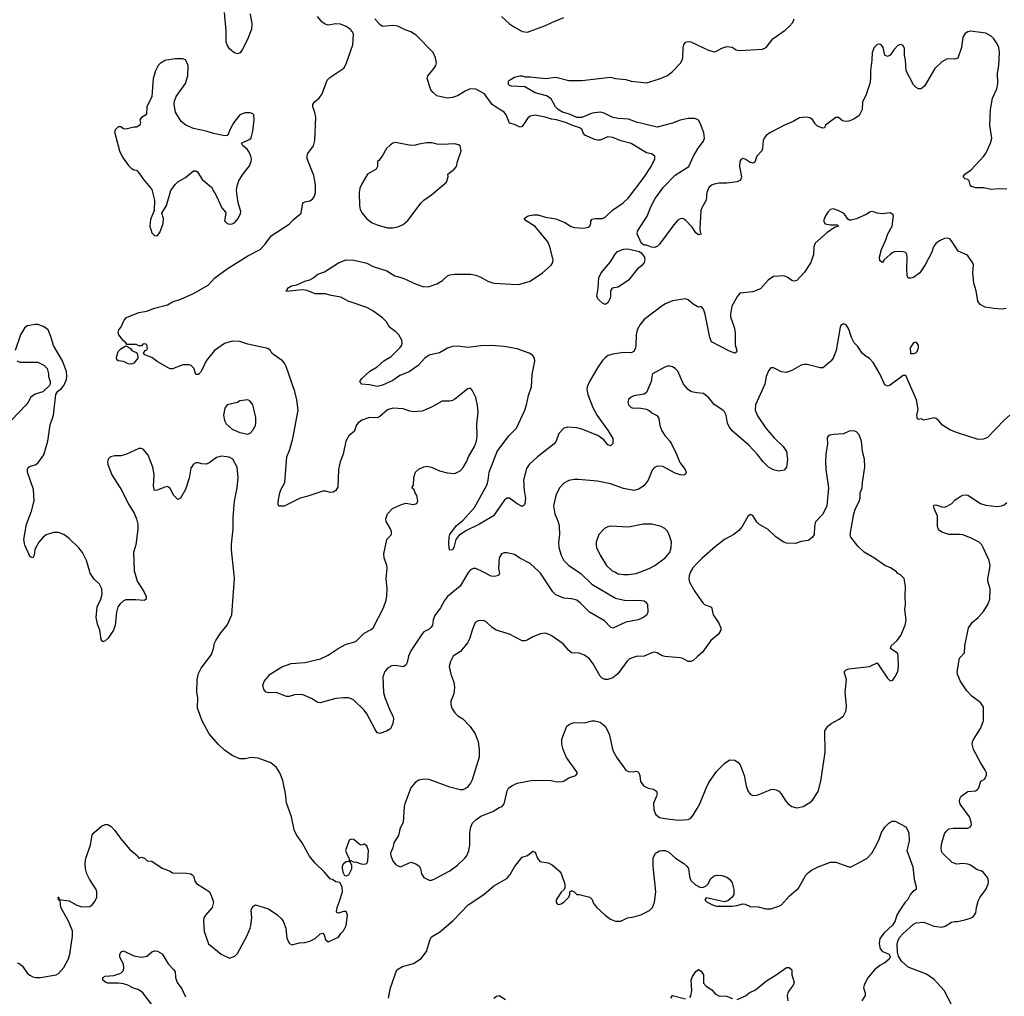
# Model space of a CAD drawing. Header units: inches. Extents: x 1954678 to 2060271, y 904822 to 1016299.
# Tile 77 of 256: x 1984769 to 1992371, y 936724 to 944264. Entities that reach past the tile are written whole.
import ezdxf

# ---------------------------------------------------------------- set-up
doc = ezdxf.new("R2010")
doc.units = ezdxf.units.IN
doc.header["$MEASUREMENT"] = 0
for name, color, linetype in [('B9983', 7, 'Continuous'), ('B9984', 7, 'Continuous'), ('B9993', 7, 'Continuous'), ('B9994', 7, 'Continuous')]:
    doc.layers.add(name, color=color, linetype=linetype)

msp = doc.modelspace()

# ---------------------------------------------------------------- linework, layer by layer
at = {"layer": 'B9983', "color": 5}
for points, elevation in [([(1984750, 936983.1), (1984770, 936974.4), (1984790, 936956.4), (1984830, 936901.6), (1984846.8, 936886.8), (1984870, 936874.9), (1984894, 936870), (1984930, 936870.4), (1985050, 936890.4), (1985070, 936901.6), (1985110, 936946), (1985145.9, 937014.1), (1985157.2, 937050), (1985175.9, 937190), (1985175.8, 937230), (1985145.4, 937305.4), (1985087.1, 937410), (1985082, 937462), (1985068.7, 937470), (1985066, 937490), (1985071.3, 937490), (1985072.7, 937472.7), (1985150, 937460.3), (1985209.3, 937429.3), (1985250, 937415.5), (1985310, 937418.9), (1985330, 937430.3), (1985350, 937457.1), (1985364.5, 937490), (1985365.6, 937530), (1985359.2, 937550), (1985307.6, 937630), (1985288.7, 937670), (1985277.6, 937710), (1985275.6, 937750), (1985278.9, 937790), (1985316, 937890), (1985329.5, 937970), (1985345.2, 937990), (1985401.5, 938038.5), (1985430, 938051), (1985450, 938051.3), (1985474.4, 938034.4), (1985504.5, 938004.5), (1985550, 937941), (1985618.8, 937858.8), (1985678, 937810), (1985690, 937792), (1985710, 937798), (1985734, 937790), (1985754, 937770), (1985790, 937766.8), (1985870, 937714.8), (1985930, 937691), (1985950, 937678), (1986055.9, 937675.9), (1986090, 937670.8), (1986102, 937662), (1986110.7, 937650.7), (1986122.8, 937610), (1986135.2, 937595.2), (1986232.3, 937532.3), (1986245.5, 937510), (1986265.5, 937450), (1986255.5, 937410), (1986204, 937350), (1986190.8, 937330), (1986187.7, 937310), (1986194.4, 937225.6), (1986226.8, 937130), (1986324.7, 937050), (1986390, 937018), (1986430, 937034.8), (1986450, 937054), (1986522.4, 937190), (1986549.3, 937249.3), (1986553.6, 937270), (1986560.9, 937330), (1986557.2, 937390), (1986570, 937418), (1986589.3, 937430.7), (1986690, 937399.1), (1986754.9, 937354.9), (1986790, 937322.8), (1986804.1, 937304.1), (1986824.9, 937250), (1986831.3, 937170), (1986851.6, 937131.6), (1986870, 937122), (1986930, 937138), (1986970, 937141), (1987010, 937150.8), (1987050, 937170.7), (1987090, 937206.8), (1987110, 937211.3), (1987119.1, 937199.1), (1987130, 937162), (1987150, 937144.7), (1987230, 937182), (1987248, 937210), (1987268.7, 937230), (1987289.2, 937270), (1987299.3, 937350), (1987290, 937379), (1987270, 937379.3), (1987230, 937366), (1987218, 937370), (1987215.3, 937375.3), (1987219.5, 937410), (1987237, 937450), (1987262, 937530), (1987258, 937570), (1987242, 937602), (1987210, 937608), (1987185.2, 937625.2), (1987170, 937629.2), (1987123.5, 937683.5), (1987050, 937751.8), (1987007.5, 937807.5), (1986951.3, 937910), (1986905.6, 937970), (1986889.7, 938009.7), (1986868.4, 938110), (1986830, 938219), (1986821.4, 938290), (1986800.3, 938390), (1986778, 938450), (1986753, 938490), (1986707.2, 938527.2), (1986610, 938563.6), (1986552.7, 938567.3), (1986510, 938557), (1986470, 938557), (1986410, 938583.6), (1986350, 938624.2), (1986301.3, 938670), (1986231.5, 938750), (1986176.9, 938850), (1986140.9, 938950), (1986145.1, 939030), (1986137.4, 939070), (1986139.8, 939170), (1986150, 939217.3), (1986170, 939258.4), (1986250, 939364), (1986266, 939410), (1986273.2, 939450), (1986282.9, 939470), (1986321, 939530), (1986370.6, 939589.4), (1986408.2, 939670), (1986427.6, 939950), (1986422.6, 940000)], 680), ([(1985655, 940000), (1985676.4, 939930), (1985727.7, 939850), (1985746, 939810), (1985744.7, 939790), (1985730, 939779), (1985665.6, 939785.6), (1985590, 939784.5), (1985570, 939777), (1985544.6, 939755.4), (1985528.2, 939730), (1985515.8, 939690), (1985506.4, 939590), (1985493.7, 939550), (1985452.4, 939490), (1985430, 939469.3), (1985410, 939462), (1985398, 939478), (1985389.2, 939550), (1985370, 939598), (1985360.5, 939650), (1985367, 939730), (1985396.2, 939790), (1985405.1, 939830), (1985402.9, 939870), (1985384.9, 939904.9), (1985344.9, 939944.9), (1985313.3, 939990), (1985310.3, 940000)], 680), ([(1988236.9, 940000), (1988228.9, 939990), (1988170.4, 939890), (1988072.8, 939810), (1988050, 939780.5), (1988017.1, 939722.9), (1987974.8, 939665.2), (1987961.5, 939630), (1987955.6, 939590), (1987947, 939573), (1987930, 939557.4), (1987890, 939536.9), (1987876.9, 939523.1), (1987788.9, 939391.1), (1987772.2, 939350), (1987759.9, 939300.1), (1987750, 939281.2), (1987730, 939267.3), (1987670, 939277.4), (1987643.8, 939276.2), (1987610, 939257.6), (1987588.3, 939231.7), (1987572.9, 939190), (1987578.5, 939070), (1987588.9, 939030), (1987628.4, 938928.4), (1987650.6, 938890), (1987654.4, 938865.6), (1987651, 938830), (1987631, 938790), (1987602, 938770), (1987550, 938754), (1987530, 938759), (1987510, 938789), (1987450, 938905.2), (1987430, 938933.2), (1987350, 939009.5), (1987323.3, 939023.3), (1987307.8, 939027.8), (1987270, 939028.2), (1987210, 939022.6), (1987089.5, 938989.5), (1987070, 938992.3), (1987023.3, 939023.3), (1986950, 939054.5), (1986890, 939052), (1986850, 939039.3), (1986830, 939039.3), (1986750, 939069.4), (1986690, 939066), (1986672.9, 939072.9), (1986653.2, 939093.2), (1986645.6, 939125.6), (1986659.3, 939160.7), (1986704, 939210), (1986793.1, 939266.9), (1986865.8, 939294.2), (1986970, 939300.3), (1987092.7, 939330), (1987150, 939358.9), (1987229.3, 939410.7), (1987290, 939442.9), (1987350, 939458.2), (1987370, 939467.9), (1987430, 939528.9), (1987483.3, 939556.7), (1987498.9, 939570), (1987577.6, 939722.4), (1987598.2, 939781.8), (1987604.6, 939815.4), (1987607.1, 939870), (1987599.4, 939950), (1987603.8, 940000)], 660), ([(1988471.8, 940000), (1988473.4, 939990), (1988465.8, 939974.2), (1988436, 939964), (1988410, 939968.3), (1988345, 940000)], 660), ([(1989083.2, 940000), (1989105, 939985), (1989186, 939906), (1989370, 939798.4), (1989450, 939779), (1989550, 939783), (1989590, 939776.3), (1989601, 939770), (1989616, 939750), (1989618, 939690), (1989611, 939670), (1989586.8, 939650), (1989544.7, 939630), (1989450, 939612.4), (1989350, 939567.6), (1989330, 939574), (1989283.3, 939623.3), (1989170, 939689.8), (1989100, 939760), (1989070, 939781.5), (1989030, 939793.8), (1988970, 939798.9), (1988910, 939823.9), (1988886.4, 939846.4), (1988790, 939989.7), (1988779.1, 940000)], 660), ([(1989363.4, 940000), (1989390, 939987), (1989430, 939980.3), (1989470, 939980.3), (1989530, 939987.4), (1989562, 940000)], 680), ([(1989948.1, 940000), (1989945.1, 939994.9), (1989937.4, 939970), (1989935.3, 939950), (1989942, 939922), (1989981.3, 939850), (1990000, 939823.5)], 680), ([(1990000, 939344.5), (1989970, 939318), (1989950, 939309.7), (1989930, 939309.6), (1989890, 939331.5), (1989870, 939337), (1989750, 939347), (1989730, 939352.3), (1989690, 939377), (1989670, 939380.5), (1989650, 939376.9), (1989590, 939349.6), (1989530, 939347.8), (1989477.3, 939330), (1989458, 939310), (1989386.7, 939213.3), (1989350, 939183.7), (1989310, 939169.6), (1989290, 939169.6), (1989270, 939177), (1989250, 939197), (1989198, 939290), (1989169.4, 939330), (1989130, 939358), (1989090, 939374), (1989030, 939377.2), (1989010, 939393.2), (1988965.4, 939445.4), (1988872.7, 939510), (1988850, 939520.7), (1988827.2, 939527.2), (1988790, 939523.6), (1988730, 939500.7), (1988687.1, 939472.9), (1988670, 939467.6), (1988650, 939469.6), (1988550, 939521.3), (1988449.2, 939550), (1988414, 939574), (1988370, 939616), (1988350, 939626), (1988310, 939623.7), (1988284.9, 939610), (1988261.6, 939550), (1988244.9, 939490), (1988226.6, 939453.4), (1988172.8, 939387.3), (1988117.3, 939350), (1988096.3, 939310), (1988085.5, 939270), (1988098, 939210), (1988120.7, 939150), (1988127.3, 939110), (1988121.4, 939058.6), (1988096.9, 939003.1), (1988096.9, 938976.9), (1988104.7, 938950), (1988130, 938912), (1988152, 938890), (1988190, 938866), (1988246.2, 938806.2), (1988284.9, 938750), (1988308.1, 938688.1), (1988316.4, 938630), (1988317, 938570), (1988263.4, 938396.6), (1988250.4, 938369.6), (1988223.4, 938336.6), (1988190, 938318), (1988170, 938318), (1988090, 938338), (1987930, 938398.7), (1987890, 938400.7), (1987864.1, 938395.9), (1987850, 938392.3), (1987823.9, 938376.1), (1987790, 938334), (1987742.4, 938210), (1987737.1, 938190), (1987730.7, 938069.3), (1987704.5, 938015.5), (1987694.4, 937965.6), (1987658, 937910), (1987651, 937870), (1987631, 937830), (1987634, 937810), (1987650, 937771.3), (1987670, 937742.8), (1987690, 937730.8), (1987710, 937724), (1987790, 937758.8), (1987828.1, 937748.1), (1987854.8, 937730), (1987864, 937710), (1987870.5, 937670), (1987890, 937640.7), (1987930, 937620.7), (1987950, 937620.5), (1987970, 937628), (1988090, 937692.4), (1988150, 937737.1), (1988207.3, 937790), (1988221.6, 937810), (1988236.9, 937850), (1988244.2, 937890), (1988244.2, 937990), (1988251.6, 938030), (1988262.6, 938057.4), (1988290, 938087.7), (1988330, 938116.3), (1988422, 938150), (1988470, 938181), (1988493.2, 938190), (1988510, 938211.3), (1988516.2, 938230), (1988531.8, 938310), (1988544.5, 938330), (1988569.4, 938350), (1988611, 938369), (1988730, 938393.4), (1988870, 938390.4), (1988919.9, 938379.9), (1988957.7, 938382.3), (1988973, 938387), (1989010, 938410.6), (1989062, 938430), (1989075.3, 938450), (1988990, 938569), (1988964.5, 938630), (1988955.1, 938670), (1988956, 938710), (1988994, 938810), (1989014.8, 938825.2), (1989050, 938837.1), (1989130, 938836.3), (1989190, 938850.6), (1989210.5, 938850.5), (1989250, 938840.7), (1989290.3, 938810.3), (1989320.5, 938750), (1989350, 938621), (1989376.3, 938570), (1989450, 938471), (1989470, 938459.3), (1989510, 938458.4), (1989530, 938463), (1989539, 938459), (1989550.3, 938450.3), (1989558, 938430), (1989563, 938383), (1989586, 938350), (1989622, 938330), (1989664, 938324), (1989687.1, 938307.1), (1989690.6, 938290), (1989685.5, 938270), (1989663.4, 938216.6), (1989665.3, 938165.3), (1989677.3, 938130), (1989710, 938106), (1989750, 938097), (1989854.7, 938085.3), (1989930, 938088.2), (1989950, 938099.3), (1989970, 938123), (1990000, 938173.6)], 680), ([(1987618, 936710), (1987632.8, 936790), (1987681.1, 936930), (1987726.1, 936953.9), (1987810, 936978.3), (1987870, 937015.3), (1987910.5, 937070), (1987937.5, 937162.5), (1987950, 937184), (1988010, 937219.1), (1988116, 937310), (1988232.3, 937430), (1988352, 937510), (1988430, 937576.5), (1988530, 937634.9), (1988555.9, 937664.1), (1988590, 937724.9), (1988650, 937798.8), (1988690, 937811), (1988730, 937844.7), (1988750, 937838), (1988767.3, 937790), (1988784.9, 937764.9), (1988850, 937754.4), (1988879.9, 937739.9), (1988938, 937690), (1988950, 937672), (1988978, 937590), (1988978, 937562), (1988974, 937550), (1988950, 937528), (1988911.3, 937470), (1988912, 937450), (1988919.6, 937439.6), (1988930, 937432), (1988950, 937438), (1988970, 937451.3), (1989008.7, 937490), (1989018, 937510), (1989018, 937530), (1989030, 937542), (1989050, 937532), (1989071.3, 937511.3), (1989088.7, 937511.3), (1989171.3, 937490), (1989190, 937471.3), (1989200.7, 937440.7), (1989226, 937410), (1989290, 937350.8), (1989330, 937320.7), (1989370, 937304), (1989410, 937305.5), (1989462, 937330), (1989510, 937337), (1989565.3, 937354.7), (1989632.1, 937387.9), (1989655.1, 937410), (1989669.8, 937450.2), (1989682, 937530), (1989660.4, 937730), (1989660.7, 937790), (1989678.4, 937830), (1989710, 937848.7), (1989726, 937850), (1989750, 937848.8), (1989779.2, 937839.2), (1989832.4, 937790), (1989897.1, 937750), (1989920.5, 937730), (1989933, 937710), (1989940.5, 937650), (1989950, 937618), (1989986.2, 937586.2), (1990000, 937578.7)], 660), ([(1985793.4, 936653.4), (1985720.3, 936750), (1985690, 936774), (1985646.7, 936786.7), (1985603.6, 936810), (1985570, 936821), (1985530, 936825.4), (1985450, 936825), (1985434, 936830), (1985411.3, 936850), (1985411.8, 936870), (1985430, 936880.9), (1985495.6, 936884.4), (1985550, 936902.7), (1985570, 936923), (1985574.2, 936945.8), (1985570.9, 936970), (1985543.5, 937030), (1985543.5, 937050), (1985551.7, 937068.3), (1985570, 937075.5), (1985650, 937036.5), (1985710, 937027.6), (1985750, 937034.4), (1985790, 937068.5), (1985810, 937074.4), (1985833.5, 937073.5), (1985870, 937053.4), (1985916.4, 936976.4), (1985960.3, 936930), (1985970, 936913), (1985972.8, 936870), (1985984.6, 936830), (1986022.2, 936782.2), (1986050, 936721.6)], 660), ([(1989943.6, 936716.4), (1989950.9, 936729.1), (1989958.5, 936770), (1989953, 936850), (1989963.7, 936876.3), (1989990, 936916), (1990000, 936923.7)], 640), ([(1988430, 936711.3), (1988450, 936726), (1988470.7, 936730.7), (1988521.1, 936701.1)], 640), ([(1989797.2, 936710), (1989810, 936730.7), (1989910, 936704.9)], 640)]:
    msp.add_lwpolyline(points, dxfattribs=dict(at, elevation=elevation))
at = {"layer": 'B9983', "color": 5, "elevation": 680}
for points in [[(1987330, 937938), (1987314, 937930), (1987286, 937850), (1987291.3, 937830), (1987314, 937786), (1987314, 937774), (1987326, 937774), (1987343.6, 937763.6), (1987370, 937761), (1987406.6, 937746.6), (1987430, 937743.8), (1987449.3, 937750.7), (1987456, 937770), (1987462, 937850), (1987450, 937886), (1987430, 937898), (1987406, 937890), (1987390, 937898), (1987350, 937935.3)], [(1987306, 937766), (1987290, 937762), (1987270, 937748), (1987258, 937730), (1987258, 937710), (1987263.6, 937683.6), (1987278, 937658), (1987290, 937654), (1987310, 937662), (1987332.5, 937707.5), (1987334, 937734), (1987322, 937762)]]:
    msp.add_lwpolyline(points, close=True, dxfattribs=at)
at = {"layer": 'B9984', "color": 5}
for points, elevation in [([(1987603.8, 940000), (1987606.5, 940030), (1987603.8, 940050), (1987582.7, 940110), (1987579.7, 940140.3), (1987605.1, 940250), (1987639.3, 940290), (1987640.9, 940310), (1987633.4, 940333.4), (1987599.3, 940390), (1987597.2, 940410), (1987609.3, 940450), (1987648.7, 940490), (1987718, 940522), (1987750, 940531), (1987810, 940521), (1987835.3, 940530), (1987844, 940550), (1987836, 940590), (1987822, 940610), (1987814, 940634), (1987798, 940650), (1987808.7, 940671.3), (1987812.3, 940730), (1987825.6, 940770), (1987850, 940794), (1987890, 940813), (1987910, 940817.3), (1987948.1, 940808.1), (1988010, 940780.5), (1988070, 940765.5), (1988130, 940760.5), (1988170, 940780.7), (1988194.5, 940805.5), (1988219.5, 940850), (1988233.6, 940890), (1988281.3, 940970), (1988296, 941010), (1988301.1, 941050), (1988298.3, 941141.7), (1988309.7, 941230), (1988304.7, 941284.7), (1988290, 941348), (1988263.2, 941403.2), (1988250, 941419), (1988230, 941413.2), (1988130, 941335.1), (1988110, 941324.5), (1988090, 941319.5), (1988030, 941319.5), (1987950, 941273.6), (1987877.4, 941242.6), (1987810, 941237.6), (1987781.7, 941241.7), (1987730, 941259.7), (1987650, 941263.5), (1987608.5, 941251.5), (1987550, 941199.5), (1987530.3, 941189.7), (1987470, 941191.8), (1987410, 941171.6), (1987379.3, 941150), (1987366.7, 941130), (1987353.5, 941086.5), (1987310.5, 941050), (1987286.4, 941010), (1987267, 940910), (1987244.9, 940850), (1987230.4, 940790.4), (1987225.4, 940654.6), (1987211, 940630), (1987190, 940617.2), (1987170, 940613.2), (1987130, 940624.5), (1987110, 940623.6), (1986995.1, 940584.9), (1986934, 940570), (1986810, 940507.8), (1986770, 940509.3), (1986764.5, 940524.5), (1986764.5, 940544.5), (1986778.9, 940610), (1986786.3, 940633.7), (1986817.6, 940690), (1986831.2, 940890), (1986854.1, 940945.9), (1986876.9, 941030), (1986919.7, 941250), (1986909.8, 941329.8), (1986893.9, 941393.9), (1986825.6, 941585.6), (1986812.6, 941612.6), (1986798, 941630), (1986730, 941679.3), (1986717.2, 941690), (1986705.2, 941710), (1986684.2, 941724.2), (1986530, 941758.5), (1986470, 941778.4), (1986410, 941782), (1986350, 941764.4), (1986272.2, 941710), (1986208.5, 941630), (1986170, 941546.6), (1986150, 941523.7), (1986130, 941524), (1986114, 941574), (1986093.3, 941593.3), (1986078.7, 941598.7), (1986030, 941598), (1985950, 941569.4), (1985930, 941569.3), (1985915.5, 941575.5), (1985830, 941624.5), (1985790, 941657), (1985735.3, 941675.3), (1985726, 941690), (1985738, 941710), (1985750, 941716), (1985754.9, 941725.1), (1985750, 941756), (1985730, 941762), (1985721, 941759), (1985710, 941746), (1985690, 941746), (1985670, 941755.3), (1985596.4, 941756.4), (1985589, 941770), (1985567.6, 941787.6), (1985535.1, 941830), (1985529.6, 941850), (1985536, 941870), (1985551.3, 941888.7), (1985575.1, 941944.9), (1985594.8, 941965.2), (1985690, 942002.3), (1985750, 942013.4), (1985810, 942036.9), (1985910, 942062.6), (1985950, 942084.6), (1986014.3, 942105.7), (1986110, 942150.2), (1986224.8, 942215.2), (1986276.9, 942270), (1986370, 942339.5), (1986530, 942440.3), (1986626.6, 942490), (1986664.5, 942530), (1986710, 942596.3), (1986850, 942684.9), (1986881.4, 942718.5), (1986942.7, 942770), (1986955.3, 942850), (1986970, 942858.8), (1987010, 942864.9), (1987030, 942877.3), (1987043, 942897), (1987052.3, 942927.7), (1987054.3, 942990), (1987040.1, 943060.1), (1986989.7, 943189.7), (1986989.6, 943210), (1986995.1, 943230), (1987038, 943290), (1987047.3, 943330), (1987055.1, 943510), (1987048.4, 943548.4), (1987031.6, 943590), (1987031.8, 943610), (1987044.5, 943630), (1987080.9, 943659.1), (1987104.7, 943690), (1987143.5, 943796.5), (1987163.8, 943816.2), (1987272.3, 943890), (1987290, 943922), (1987340.7, 944070), (1987346, 944150), (1987339.3, 944170), (1987321.2, 944190), (1987289.2, 944210), (1987246, 944230), (1987210, 944231.3), (1987150, 944220.5), (1987128.2, 944228.2), (1987105.3, 944245.3), (1987069.5, 944289.5)], 660), ([(1986548.2, 944310), (1986560.5, 944230), (1986558, 944190), (1986527.7, 944110), (1986486, 944030), (1986472.7, 944007.3), (1986450, 943999.3), (1986422, 944010), (1986390, 944039), (1986370, 944068.7), (1986362.9, 944090), (1986362.3, 944177.7), (1986350, 944318)], 660), ([(1990000, 942049.9), (1989970, 942067.6), (1989930, 942100.7), (1989910, 942109.5), (1989810, 942092.6), (1989756.3, 942070), (1989730, 942055.1), (1989592, 941950), (1989558.7, 941910), (1989537, 941870), (1989530.3, 941830), (1989527.6, 941750), (1989523.6, 941730), (1989510, 941701.6), (1989490, 941692.6), (1989430, 941693.8), (1989350, 941681.5), (1989313.4, 941670), (1989290, 941654.2), (1989270, 941633.5), (1989230, 941575.8), (1989168.1, 941470), (1989151.4, 941430), (1989149, 941410), (1989156.9, 941370), (1989195.6, 941270), (1989228.6, 941208.6), (1989314, 941090), (1989348, 941030), (1989347.9, 940992.1), (1989339.5, 940980.5), (1989330, 940972.7), (1989310, 940980.7), (1989279, 941019), (1989233, 941053), (1989110, 941102), (1989070, 941112), (1989002.6, 941117.4), (1988970, 941111.5), (1988932, 941070), (1988911.8, 941010), (1988896.4, 940990), (1988766.4, 940890), (1988703.8, 940830), (1988682, 940798), (1988660.3, 940710), (1988663.1, 940630), (1988673.3, 940566.7), (1988670.3, 940529.7), (1988663, 940517), (1988650, 940505.2), (1988610, 940525.6), (1988550, 940569.6), (1988530, 940569.5), (1988510, 940552), (1988427.5, 940432.5), (1988320.3, 940370), (1988219, 940321), (1988159.5, 940280.5), (1988135.5, 940250), (1988120.7, 940190), (1988110.7, 940170), (1988090, 940168), (1988084, 940184), (1988083.7, 940223.7), (1988084.7, 940270), (1988089.7, 940290), (1988141.1, 940358.9), (1988190, 940398), (1988281.4, 940498.6), (1988376.2, 940670), (1988387.5, 940710), (1988394.6, 940770), (1988455.3, 940930), (1988546.4, 941050), (1988606, 941110), (1988668.7, 941250), (1988681.8, 941290), (1988696.6, 941363.4), (1988720.4, 941430), (1988725.6, 941525.6), (1988747.7, 941627.7), (1988743.6, 941650), (1988731.8, 941670), (1988703.7, 941690), (1988610, 941722.2), (1988510, 941739.8), (1988410, 941748.1), (1988330, 941746.1), (1988230, 941733.3), (1988150, 941742.2), (1988110, 941741.6), (1988071.8, 941728.2), (1988010, 941691.3), (1987930, 941672.8), (1987897.7, 941650), (1987846.3, 941593.7), (1987776, 941544), (1987703.8, 941516.2), (1987650, 941478), (1987570, 941442), (1987530, 941431.3), (1987470, 941446), (1987410, 941449.4), (1987395.3, 941470), (1987408.7, 941490), (1987472.7, 941550), (1987530, 941584.4), (1987579.5, 941630), (1987636.6, 941663.4), (1987707.5, 941732.5), (1987719.2, 941750), (1987723.5, 941770), (1987720.9, 941790), (1987695.6, 941830), (1987673.3, 941853.3), (1987625.1, 941890), (1987600.4, 941930), (1987570, 941961.4), (1987495.8, 942015.8), (1987450, 942042.6), (1987306, 942090), (1987250, 942120.5), (1987174, 942134), (1987130, 942147), (1987050, 942148.2), (1986990, 942172), (1986950, 942178.4), (1986830, 942166), (1986826, 942170), (1986838, 942182), (1986838, 942190), (1986868.7, 942210), (1986910, 942217.1), (1986970, 942245.5), (1987010, 942254.9), (1987032.7, 942267.3), (1987070, 942298), (1987123.3, 942316.7), (1987230, 942387.7), (1987290, 942410.7), (1987351.9, 942408.1), (1987450, 942383.8), (1987498, 942358), (1987604.4, 942324.4), (1987665.5, 942285.5), (1987730, 942268.8), (1987830, 942221.5), (1987890, 942201.7), (1987930, 942204.6), (1987990, 942223.6), (1988034.5, 942250), (1988073.1, 942286.9), (1988090, 942294.9), (1988130, 942300.3), (1988250, 942298.4), (1988290, 942290.4), (1988330, 942275.5), (1988384.4, 942244.4), (1988430, 942230.4), (1988610, 942219.5), (1988630, 942221.6), (1988710, 942246), (1988807, 942310), (1988871.9, 942368.1), (1988886, 942390), (1988888, 942410), (1988863, 942510), (1988846, 942550), (1988750, 942666.6), (1988679.3, 942710), (1988664, 942730), (1988695.3, 942750), (1988736.7, 942756.7), (1988770, 942756.5), (1988830, 942739), (1988910, 942727), (1988978, 942698), (1989027.1, 942667.1), (1989050, 942658.5), (1989125.9, 942654.1), (1989158.5, 942661.5), (1989171.8, 942670), (1989178.4, 942690), (1989178.4, 942710), (1989190, 942723), (1989212.1, 942727.9), (1989270, 942729.4), (1989290, 942739.7), (1989346.8, 942793.2), (1989429.7, 942850), (1989470, 942889), (1989590, 943046.7), (1989644.4, 943130), (1989672, 943190), (1989674, 943210), (1989647.6, 943227.6), (1989610, 943236.9), (1989490, 943308.6), (1989410, 943328.9), (1989350, 943353.3), (1989310, 943359.4), (1989250, 943334.6), (1989230, 943332.7), (1989210, 943337.7), (1989132.4, 943372.4), (1989119.2, 943390), (1989112.1, 943412.1), (1989095.1, 943430), (1989044.8, 943444.8), (1988983.6, 943470), (1988912.7, 943490), (1988875.3, 943495.3), (1988827.7, 943512.3), (1988750, 943526.2), (1988710, 943517.7), (1988690, 943499.6), (1988650, 943439.3), (1988630, 943434.5), (1988590, 943454), (1988550, 943465.2), (1988524.5, 943530), (1988509.5, 943550), (1988470, 943572.1), (1988418, 943610), (1988357.6, 943690), (1988290, 943728.5), (1988248, 943730), (1988210, 943712.5), (1988150, 943675.9), (1988110, 943661.8), (1988070, 943657.6), (1987990, 943674.8), (1987960.5, 943700.4), (1987943.4, 943723.4), (1987914.4, 943810), (1987919.8, 943830), (1987961.5, 943878.5), (1987981, 943910), (1987986.2, 943930), (1987980.3, 943970), (1987961.8, 944010), (1987830, 944143.7), (1987790, 944169.1), (1987744.5, 944184.5), (1987690, 944214.6), (1987650, 944219.8), (1987570, 944212.3), (1987550, 944226), (1987510.4, 944270.4)], 640), ([(1988488.7, 944288.7), (1988550, 944230.7), (1988582.8, 944210), (1988650, 944173), (1988690, 944168.4), (1988830, 944218), (1988877.6, 944242.4), (1988970, 944279.5)], 640), ([(1990000, 943492.5), (1989981, 943501), (1989930, 943500.9), (1989870, 943487.9), (1989810, 943464.8), (1989690, 943433.7), (1989532.3, 943472.3), (1989470, 943496.8), (1989390, 943501.2), (1989350, 943509.8), (1989281.8, 943541.8), (1989249.8, 943549.8), (1989190, 943540.8), (1989110, 943508), (1989070, 943509.5), (1989014.6, 943534.6), (1988961.5, 943550), (1988925.7, 943570), (1988905.9, 943590), (1988872, 943652), (1988835.6, 943675.6), (1988750, 943698.5), (1988670, 943745.4), (1988566, 943750), (1988550, 943755.3), (1988544.1, 943764.1), (1988544, 943790), (1988550, 943798), (1988590, 943820.7), (1988630, 943831), (1988650, 943831), (1988670, 943822), (1988710, 943822.8), (1988830, 943808.5), (1988910, 943820.3), (1989010, 943794), (1989110, 943793), (1989330, 943820.5), (1989370, 943810.5), (1989450, 943802), (1989490, 943788.2), (1989610, 943777.3), (1989710, 943808.2), (1989770, 943833.4), (1989810, 943864.9), (1989871.6, 943928.4), (1989884.5, 943950), (1989889.6, 943970.4), (1989891.8, 944050), (1989897, 944070), (1989910, 944090.7), (1989930, 944096.3), (1989950, 944093), (1990000, 944069.1)], 620), ([(1990000, 942609.5), (1989990, 942617), (1989960.7, 942660.7), (1989912.9, 942712.9), (1989890, 942728.3), (1989870, 942727.3), (1989850, 942715.1), (1989818.8, 942681.2), (1989707.9, 942530), (1989690, 942512.1), (1989670, 942505), (1989646.6, 942506.6), (1989610, 942523.1), (1989590, 942523.5), (1989570, 942536.9), (1989536.9, 942610), (1989539.6, 942630), (1989613.4, 942746.6), (1989642, 942818), (1989677, 942883), (1989738.9, 942970), (1989830, 943062.4), (1989936.8, 943130), (1989972.3, 943210), (1990000, 943259)], 620), ([(1985310.3, 940000), (1985283.8, 940090), (1985254.2, 940150), (1985226, 940186), (1985150, 940259.6), (1985110, 940289.6), (1985070, 940303.7), (1985030, 940306), (1984973.2, 940286.8), (1984950.5, 940269.5), (1984917.3, 940230), (1984894, 940190), (1984886, 940170), (1984881, 940130), (1984871.3, 940110), (1984850, 940118), (1984807.7, 940207.7), (1984800.5, 940250), (1984823, 940370), (1984860.5, 940470), (1984880.7, 940550), (1984875.9, 940635.9), (1984829.3, 940770), (1984829.1, 940790.9), (1984834, 940806), (1984845.2, 940814.8), (1984890, 940826.8), (1984910, 940841), (1984955.4, 940904.6), (1984985.4, 941010), (1985003.3, 941136.7), (1985031.2, 941210), (1985049.3, 941370.7), (1985064.1, 941395.9), (1985090, 941414), (1985110, 941438.8), (1985130, 941486), (1985134.3, 941510), (1985130, 941548.7), (1985099.5, 941630), (1985029.5, 941749.5), (1985010, 941818), (1984990, 941868.7), (1984954, 941894), (1984910, 941909.5), (1984890, 941911.5), (1984830, 941901.3), (1984810, 941887.6), (1984790, 941857.6), (1984776.1, 941830), (1984734.6, 941710)], 680), ([(1984746, 941630), (1984770, 941620.5), (1984910, 941620.7), (1984956.8, 941596.8), (1984981, 941570), (1984990.7, 941530.7), (1984991, 941510), (1985004.7, 941470), (1985004.7, 941450), (1984999.8, 941440.2), (1984948.1, 941391.9), (1984888.3, 941371.7), (1984856, 941350), (1984834.8, 941310), (1984818.8, 941290), (1984650, 941113.2)], 680), ([(1990000, 941383.6), (1989970, 941387), (1989950, 941394.5), (1989930, 941409.5), (1989894.5, 941450), (1989851.8, 941550), (1989831, 941571), (1989810, 941583.6), (1989790, 941587.8), (1989770, 941588), (1989750, 941581.3), (1989656.3, 941530), (1989648.9, 941510), (1989645.3, 941470), (1989610, 941384.5), (1989590, 941371.6), (1989510, 941359.3), (1989491.3, 941350), (1989468.6, 941331.4), (1989464.9, 941310), (1989470.8, 941290), (1989490, 941270.8), (1989510, 941266), (1989550, 941268), (1989610, 941257.3), (1989630, 941246.8), (1989650, 941227.7), (1989688, 941208), (1989697.5, 941197.5), (1989704.5, 941184.5), (1989713, 941130), (1989726.4, 941090), (1989750, 941053), (1989790, 941010.5), (1989804.3, 940984.3), (1989841.5, 940910), (1989866.2, 940846.2), (1989907.3, 940790), (1989914, 940770), (1989906.8, 940753.2), (1989893.2, 940746.8), (1989870, 940749.6), (1989830, 940763.5), (1989735, 940815), (1989690, 940817.3), (1989670, 940806.3), (1989652.9, 940787.1), (1989622, 940710), (1989591.5, 940668.5), (1989550, 940638.8), (1989510, 940628.7), (1989430, 940643.5), (1989330, 940681.7), (1989230, 940700.5), (1989084.9, 940715.1), (1989050, 940714.3), (1989010, 940706), (1988970, 940685.6), (1988937, 940650), (1988908.9, 940590), (1988890.3, 940510), (1988900.3, 940450), (1988927.7, 940387.7), (1988934.6, 940354.6), (1988937.3, 940290), (1988928.3, 940230), (1988932, 940190), (1988950.2, 940130), (1988970.2, 940090), (1989010.3, 940050), (1989083.2, 940000)], 660), ([(1986422.6, 940000), (1986405.8, 940170), (1986405.5, 940214.5), (1986417.2, 940330), (1986417.2, 940422.8), (1986427.1, 940547.1), (1986447.1, 940650), (1986455.1, 940730), (1986449.6, 940809.6), (1986414, 940870), (1986386.3, 940886.3), (1986330, 940894.5), (1986290, 940883.7), (1986230, 940839.3), (1986210, 940832.3), (1986174.8, 940834.8), (1986150, 940842.7), (1986130, 940842.7), (1986110, 940832.7), (1986090, 940802), (1986076.7, 940723.3), (1986050, 940638), (1986010, 940569), (1985990, 940559.3), (1985958.4, 940590), (1985930, 940644), (1985910, 940659.3), (1985890, 940656), (1985830, 940632.7), (1985809, 940630), (1985802, 940662), (1985807.2, 940752.8), (1985797.6, 940810), (1985761.2, 940901.2), (1985726.3, 940946.3), (1985710, 940954), (1985690, 940953.2), (1985590, 940906.6), (1985550, 940898), (1985503, 940897), (1985470.7, 940889.3), (1985451.3, 940870), (1985446.8, 940850), (1985450.8, 940829.2), (1985479.5, 940750), (1985558.4, 940630), (1985606.7, 940530), (1985654.3, 940454.3), (1985672.2, 940410), (1985682, 940370), (1985682, 940330), (1985664.9, 940210), (1985646.7, 940150), (1985652, 940010), (1985655, 940000)], 680), ([(1989562, 940000), (1989630, 940026.7), (1989673.2, 940050), (1989754, 940110), (1989789, 940150), (1989799.3, 940190), (1989800.9, 940230), (1989790, 940275.3), (1989770, 940314), (1989750, 940336), (1989722, 940350), (1989649.6, 940369.6), (1989582, 940370), (1989470, 940345.6), (1989330, 940353), (1989310, 940349.6), (1989284.4, 940335.6), (1989240.7, 940290), (1989219.1, 940230), (1989219.1, 940210), (1989223, 940190), (1989250.4, 940130), (1989300.4, 940050), (1989343, 940010), (1989363.4, 940000)], 680), ([(1988779.1, 940000), (1988710, 940065.1), (1988630, 940106), (1988590, 940136), (1988530.9, 940149.1), (1988510, 940149), (1988490, 940139), (1988471, 940110), (1988466.7, 940030), (1988471.8, 940000)], 660), ([(1988345, 940000), (1988290, 940026.9), (1988270, 940027.8), (1988250, 940016.3), (1988236.9, 940000)], 660), ([(1990000, 940067.3), (1989967.7, 940032.3), (1989948.1, 940000)], 680)]:
    msp.add_lwpolyline(points, dxfattribs=dict(at, elevation=elevation))
for points, elevation in [([(1985970, 943962.7), (1985890, 943949.2), (1985850, 943924), (1985838.8, 943910), (1985817.3, 943870), (1985800.7, 943810), (1985790.5, 943670), (1985750.7, 943590), (1985747.1, 943532.9), (1985710, 943508.7), (1985696, 943490), (1985701, 943470), (1985696, 943450), (1985670, 943434), (1985650, 943434), (1985590, 943418), (1985570, 943422), (1985550, 943435.3), (1985530, 943435.3), (1985506.4, 943413.6), (1985502, 943398), (1985538.8, 943250), (1985562.5, 943202.5), (1985610, 943138), (1985630, 943118), (1985650, 943104.7), (1985670, 943102), (1985690, 943082), (1985724.7, 943030), (1985790, 942954), (1985810.5, 942870.5), (1985807.7, 942790), (1985778, 942722), (1985773, 942670), (1985790, 942618.8), (1985810, 942597.3), (1985830, 942594.8), (1985850, 942621), (1985878, 942690), (1985878.7, 942730), (1985866, 942770), (1985901.6, 942830), (1985935.9, 942944.1), (1985969.4, 942990.6), (1985990, 943011.3), (1986050, 943044.7), (1986110, 943096), (1986130, 943096), (1986142, 943090), (1986178, 943030), (1986250.8, 942970), (1986287.5, 942907.5), (1986330, 942811.3), (1986358, 942778), (1986361, 942770), (1986351.3, 942710), (1986370, 942691.3), (1986390, 942686), (1986410, 942686.8), (1986430, 942698.8), (1986456, 942730), (1986473.4, 942766.6), (1986475.9, 942784.1), (1986455.6, 942850), (1986445.1, 942925.1), (1986443.5, 942950), (1986449.7, 942990), (1986461.4, 943018.6), (1986490, 943064.9), (1986543.8, 943136.2), (1986555.6, 943170), (1986558, 943190), (1986554.3, 943210), (1986541.4, 943241.4), (1986524.5, 943264.5), (1986492.7, 943290), (1986482, 943310), (1986542, 943338), (1986552.6, 943347.4), (1986558.6, 943361.4), (1986570, 943402), (1986580.5, 943490), (1986576, 943530), (1986570, 943536), (1986550, 943543.7), (1986510, 943544.5), (1986470, 943529.4), (1986422, 943470), (1986398.8, 943430), (1986379.8, 943380.2), (1986370.6, 943369.4), (1986353.4, 943366.6), (1986264.9, 943384.9), (1986210, 943403.6), (1986110, 943422.6), (1986052.7, 943450), (1986017.2, 943477.2), (1985972.7, 943550), (1985960.9, 943610), (1985964.8, 943635.2), (1985978, 943670), (1986049.5, 943770), (1986067, 943830), (1986069.2, 943910), (1986053.2, 943950), (1986030, 943961.2)], 680), ([(1987670, 943315.1), (1987650, 943309.2), (1987630, 943296), (1987602, 943270), (1987568.8, 943211.2), (1987542.5, 943177.5), (1987531.3, 943170), (1987531, 943130), (1987520.7, 943110), (1987455.5, 943070), (1987408, 942992), (1987396.4, 942963.6), (1987390.3, 942930), (1987392, 942830), (1987399.2, 942799.2), (1987412.7, 942770), (1987450, 942725.5), (1987490, 942695.8), (1987530, 942679.5), (1987610, 942658), (1987650, 942658), (1987690, 942664.4), (1987730, 942683.8), (1987765.5, 942714.5), (1987870, 942851), (1987889, 942870), (1987950, 942910.8), (1988065.2, 943010), (1988077.2, 943050), (1988075.3, 943070), (1988124, 943110), (1988141.2, 943130), (1988149.2, 943170), (1988177.2, 943250), (1988169, 943289), (1988158, 943298), (1988130, 943304), (1988030, 943299.3), (1987990, 943303.7), (1987953.6, 943313.6), (1987910, 943314), (1987850, 943303.7), (1987825.2, 943294.8), (1987790, 943292)], 660), ([(1989290, 942066), (1989270, 942076.2), (1989240.9, 942100.9), (1989231.8, 942110), (1989224.5, 942130), (1989236.9, 942190), (1989242, 942270), (1989259, 942310), (1989330, 942394), (1989365.8, 942454.2), (1989386.1, 942473.9), (1989430, 942492.4), (1989464.4, 942495.6), (1989554.6, 942474.6), (1989570, 942461.6), (1989592.9, 942430), (1989595.3, 942410), (1989590.2, 942389.8), (1989570, 942364.5), (1989539.3, 942340.7), (1989470, 942253.2), (1989390, 942199), (1989344.7, 942190), (1989330.7, 942169.3), (1989330.4, 942130.4), (1989325.3, 942110), (1989310, 942078)], 620), ([(1985630, 941603.6), (1985606.2, 941606.2), (1985570, 941624), (1985528.9, 941628.9), (1985518, 941638), (1985516.4, 941656.4), (1985530, 941701), (1985550, 941722.8), (1985590, 941744.7), (1985602, 941742), (1985624.7, 941724.7), (1985634, 941710), (1985672.7, 941692.7), (1985679.6, 941679.6), (1985681, 941650), (1985650, 941612.7)], 660), ([(1986530, 941328), (1986470, 941321.2), (1986450, 941309.2), (1986370.7, 941289.3), (1986354.4, 941265.6), (1986344, 941210), (1986350.8, 941170), (1986363.4, 941143.4), (1986410, 941102.8), (1986470, 941076), (1986530, 941062.8), (1986550, 941071), (1986570, 941094.8), (1986589.4, 941130), (1986593.6, 941150), (1986591.4, 941191.4), (1986575.1, 941270), (1986569.4, 941289.4), (1986550, 941318)], 680)]:
    msp.add_lwpolyline(points, close=True, dxfattribs=dict(at, elevation=elevation))
at = {"layer": 'B9993', "color": 5}
for points, elevation in [([(1990000, 938173.6), (1990021.6, 938210), (1990068.4, 938331.6), (1990090, 938374.8), (1990150, 938458.8), (1990210, 938521), (1990250, 938551), (1990290, 938546.8), (1990316, 938530), (1990332.5, 938512.5), (1990363, 938430), (1990377.1, 938350), (1990390, 938311.3), (1990410, 938286), (1990430, 938274.8), (1990470, 938280.7), (1990570, 938320.7), (1990590, 938322.8), (1990610, 938317.3), (1990630, 938306.8), (1990648.3, 938288.3), (1990684, 938230), (1990702.8, 938210), (1990730, 938190.6), (1990770, 938180.5), (1990819, 938190), (1990870, 938220.5), (1990890, 938239.1), (1990934.9, 938305.1), (1990955.4, 938384.6), (1990987.8, 938610), (1990985.2, 938774.8), (1991008.7, 938810), (1991035.3, 938830), (1991096.6, 938863.4), (1991129.2, 938890), (1991149.5, 938930.5), (1991152.7, 938970), (1991143.7, 939070), (1991153.2, 939170), (1991134, 939230), (1991150, 939246), (1991170, 939253.4), (1991330, 939271), (1991390, 939298), (1991470, 939181), (1991490, 939161), (1991510, 939164.7), (1991530, 939192), (1991549.4, 939230.6), (1991555.1, 939270), (1991552.9, 939347.1), (1991549.2, 939370), (1991494, 939410), (1991494.6, 939414.6), (1991498, 939430), (1991545.1, 939470), (1991572, 939510), (1991605.2, 939590), (1991613.2, 939630), (1991602.7, 939710), (1991609.3, 939750), (1991605.2, 939810), (1991608.9, 939888.9), (1991598, 939950), (1991570, 939978), (1991550, 939988.7), (1991538.3, 940000)], 680), ([(1991969.4, 936650), (1991906, 936770), (1991830, 936853.2), (1991770, 936894.5), (1991630, 936949.3), (1991576.6, 936996.6), (1991554, 937034), (1991545.6, 937065.6), (1991543.2, 937123.2), (1991549.5, 937150), (1991562, 937178), (1991589.6, 937210.4), (1991670, 937281), (1991690, 937291), (1991750, 937298), (1991826.4, 937266.4), (1991890, 937258), (1991913.6, 937266.4), (1991963.2, 937296.8), (1991990, 937302.8), (1992010, 937301), (1992066.3, 937313.7), (1992110, 937326.8), (1992130, 937338.8), (1992152, 937370), (1992156.3, 937410), (1992170, 937458.8), (1992186, 937490), (1992228, 937550), (1992246.6, 937590), (1992249.7, 937610), (1992247.8, 937630), (1992240.6, 937640.6), (1992210, 937680.9), (1992192.7, 937692.7), (1992162, 937702), (1992110, 937736), (1992090, 937743.7), (1992050, 937749.4), (1992005.6, 937745.6), (1991970, 937757.2), (1991893.2, 937830), (1991885.6, 937845.6), (1991882.9, 937870), (1991889.7, 937910.3), (1991910, 937978), (1991922, 937998), (1991943.3, 938016.7), (1991976.6, 938023.4), (1992090, 938022.8), (1992110, 938032), (1992117.2, 938050), (1992116, 938070), (1992102.7, 938110), (1992030, 938208), (1992025.2, 938230), (1992028.7, 938250), (1992038, 938270), (1992090, 938304.7), (1992150, 938310.7), (1992162, 938318), (1992171.7, 938328.3), (1992190, 938384.7), (1992218, 938402), (1992233.2, 938430), (1992232.7, 938450), (1992223.7, 938470), (1992186.6, 938530), (1992134.5, 938630), (1992123.7, 938670), (1992125.2, 938690), (1992132.5, 938707.5), (1992187.5, 938792.5), (1992209.6, 938850), (1992210, 938955.3), (1992189.3, 938990), (1992120.4, 939040.4), (1992082.7, 939082.7), (1992030, 939159), (1992009.6, 939210), (1992007.3, 939230), (1992026, 939334), (1992064.1, 939375.9), (1992067.8, 939430), (1992096.2, 939570), (1992126.5, 939613.5), (1992169.5, 939650), (1992210, 939696.3), (1992243.7, 939750), (1992260.9, 939790), (1992262.4, 939870), (1992245.4, 939930), (1992244, 939950), (1992253.5, 940000)], 660), ([(1990000, 939823.5), (1990042.8, 939762.8), (1990057.3, 939750), (1990110, 939727.3), (1990124.7, 939670), (1990163.6, 939610), (1990182.3, 939570), (1990181.7, 939550), (1990162.6, 939517.4), (1990106, 939470), (1990040.1, 939379.9), (1990000, 939344.5)], 680), ([(1990000, 937578.7), (1990016, 937570), (1990030, 937565.7), (1990050, 937567), (1990070, 937577.1), (1990081.6, 937590), (1990105.1, 937634.9), (1990130, 937655.5), (1990150, 937659.3), (1990190, 937657.1), (1990230, 937643), (1990250.5, 937630), (1990270, 937601), (1990282.4, 937550), (1990283, 937510), (1990270.3, 937489.7), (1990237.4, 937462.6), (1990207.3, 937452.7), (1990070, 937483.6), (1990058.7, 937470), (1990077, 937450), (1990117.6, 937430), (1990150, 937420.9), (1990270, 937421.3), (1990310, 937426), (1990350, 937437.1), (1990370, 937434.9), (1990410, 937417.1), (1990470, 937416.4), (1990530, 937400.4), (1990570, 937399.3), (1990630, 937419.1), (1990650, 937430.7), (1990710, 937497.3), (1990781.3, 937558.7), (1990840.1, 937659.9), (1990858.6, 937681.4), (1990882.5, 937697.5), (1990935.3, 937724.7), (1991030, 937760.5), (1991070, 937760.4), (1991170, 937723.8), (1991190, 937724.4), (1991310, 937788.5), (1991349.6, 937830), (1991373, 937870), (1991402.9, 937930), (1991424.2, 937990), (1991450, 938031), (1991479.5, 938060.5), (1991503.6, 938076.4), (1991530, 938077.1), (1991612.2, 938032.2), (1991633.4, 937990), (1991636.8, 937923.2), (1991618, 937850), (1991664.5, 937724.5), (1991676, 937630), (1991691, 937570), (1991690.9, 937549.1), (1991665.4, 937534.6), (1991646.4, 937513.6), (1991627.1, 937472.9), (1991604.7, 937450), (1991564.7, 937390), (1991542.8, 937350), (1991530, 937308), (1991507.1, 937272.9), (1991444.4, 937215.6), (1991410.7, 937170), (1991405.5, 937130), (1991414, 937090), (1991430, 937070.8), (1991482, 937050), (1991491.3, 937030), (1991482, 937010), (1991450, 936984), (1991410, 936962), (1991370, 936929.2), (1991314.6, 936865.4), (1991288.4, 936810), (1991283.1, 936790), (1991297.6, 936750), (1991297.1, 936730), (1991270.4, 936690)], 660), ([(1990000, 936923.7), (1990010, 936931.3), (1990030, 936918.8), (1990048, 936890), (1990050, 936826), (1990070, 936802.8), (1990113.2, 936773.2), (1990141.1, 936741.1), (1990168.1, 936728.1), (1990225.8, 936725.8), (1990272.9, 936707.1)], 640), ([(1990310, 936700.7), (1990372.1, 936727.9), (1990402, 936750), (1990450, 936773.4), (1990536.6, 936843.4), (1990611, 936889), (1990690, 936947.7), (1990710, 936947.7), (1990730.3, 936930), (1990730.5, 936890), (1990748, 936830), (1990742, 936810), (1990710.5, 936770), (1990700.5, 936750), (1990695.5, 936730), (1990700.7, 936690)], 640)]:
    msp.add_lwpolyline(points, dxfattribs=dict(at, elevation=elevation))
at = {"layer": 'B9994', "color": 5}
for points, elevation in [([(1990000, 944069.1), (1990087.3, 944027.3), (1990130, 944014.9), (1990150, 944020.5), (1990190, 944044.9), (1990230, 944056.3), (1990270, 944050.5), (1990301, 944030), (1990325.1, 944025.1), (1990503.9, 944036.1), (1990532.4, 944050), (1990584.6, 944115.4), (1990678.5, 944181.5), (1990711.1, 944210), (1990737.7, 944242.3), (1990749.8, 944270)], 620), ([(1992390, 942956.3), (1992330, 942958.5), (1992270, 942953.8), (1992210, 942966.3), (1992150, 942965.4), (1992116.9, 942976.9), (1992108.1, 942988.1), (1992099.1, 943019.1), (1992089.5, 943029.5), (1992070, 943036), (1992053.2, 943050), (1992065.6, 943070), (1992114.9, 943105.1), (1992211.5, 943208.5), (1992228.1, 943231.9), (1992266, 943310), (1992275.1, 943350), (1992260.8, 943450), (1992265.7, 943570), (1992281, 943659), (1992312.8, 943730), (1992321.1, 943770), (1992319.7, 943850), (1992328.6, 943910), (1992333.7, 944010), (1992329.6, 944050), (1992317.5, 944077.5), (1992290, 944117), (1992270, 944136.2), (1992230, 944158.4), (1992110, 944174.5), (1992090, 944169.4), (1992070, 944156), (1992052.3, 944127.7), (1992041.3, 944050), (1992012.8, 943967.2), (1991990, 943959.3), (1991930, 943961.2), (1991890, 943937.2), (1991833.8, 943886.2), (1991754, 943750), (1991729.4, 943729.4), (1991710, 943729.3), (1991690, 943739.3), (1991670, 943761.2), (1991613.3, 943870), (1991609.7, 943950), (1991601.3, 943990), (1991600.9, 944040.9), (1991590, 944064), (1991570, 944072), (1991550, 944064), (1991518.8, 944030), (1991491, 943990), (1991470, 943979), (1991449.6, 943989.6), (1991435.6, 944050), (1991425.4, 944065.4), (1991410, 944074.8), (1991390, 944070.9), (1991367.9, 944050), (1991351.6, 944010), (1991348.9, 943950), (1991337.7, 943870), (1991339.5, 943810), (1991334.4, 943770), (1991302.6, 943677.4), (1991277.3, 943630), (1991272.7, 943570), (1991250, 943525.2), (1991210, 943495.1), (1991170, 943479.3), (1991150, 943477.2), (1991122, 943482), (1991090, 943508.7), (1991070, 943509), (1990991.3, 943450), (1990982, 943430), (1990970, 943426), (1990930, 943442), (1990910, 943460.9), (1990890, 943492.3), (1990870, 943507), (1990850, 943511.5), (1990809.6, 943509.6), (1990790, 943505.1), (1990741.3, 943478.7), (1990673.7, 943450), (1990562, 943390), (1990533.4, 943370), (1990516.3, 943350), (1990508.4, 943330), (1990505.5, 943270), (1990499.1, 943250), (1990460.4, 943210), (1990448.2, 943171.8), (1990439.5, 943160.5), (1990430, 943155.1), (1990410, 943160.7), (1990370, 943187), (1990350, 943192.7), (1990338, 943182), (1990330.5, 943169.5), (1990327.2, 943130), (1990342.4, 943050), (1990335.3, 943024.7), (1990308.5, 943011.5), (1990230, 943000.7), (1990170, 943000.7), (1990130, 942993.3), (1990110, 942987), (1990090, 942969.2), (1990074.9, 942930), (1990068.4, 942870), (1990034.9, 942810), (1990028.8, 942790), (1990021.3, 942650), (1990023.4, 942623.4), (1990030, 942608.7), (1990010, 942602), (1990000, 942609.5)], 620), ([(1990000, 943259), (1990007.6, 943272.4), (1990050, 943326), (1990055.5, 943350), (1990051.5, 943390), (1990023.7, 943463.7), (1990010, 943488), (1990000, 943492.5)], 620), ([(1992386.4, 942033.6), (1992350, 942029.7), (1992290, 942033.1), (1992223.6, 942043.6), (1992184.5, 942064.5), (1992166.3, 942090), (1992153.3, 942170), (1992135.3, 942230), (1992129.7, 942310), (1992133.6, 942370), (1992127, 942390), (1992086.2, 942446.2), (1992016.1, 942476.1), (1991970, 942549.2), (1991951.2, 942571.2), (1991930, 942577), (1991910, 942574.5), (1991870, 942557.6), (1991843.8, 942536.2), (1991826, 942510), (1991812.2, 942467.8), (1991761.6, 942370), (1991718, 942310), (1991670, 942274.5), (1991650, 942267.3), (1991630, 942269.4), (1991622, 942290), (1991618, 942338), (1991621.6, 942430), (1991618.4, 942450), (1991610, 942465.2), (1991590, 942472), (1991530, 942474.3), (1991510, 942466.3), (1991489.2, 942450.8), (1991444, 942410), (1991430, 942389), (1991410, 942402), (1991406.9, 942430), (1991422.6, 942490), (1991456.6, 942563.4), (1991471.5, 942610), (1991505.6, 942670), (1991515.6, 942750), (1991510, 942759.3), (1991490, 942771.6), (1991430, 942764.5), (1991389.5, 942769.5), (1991370, 942779), (1991350, 942782), (1991330, 942778), (1991310, 942762), (1991230, 942725.2), (1991190, 942715.3), (1991176.4, 942716.4), (1991164, 942724), (1991149, 942750), (1991129.5, 942769.5), (1991089.5, 942789.5), (1991050, 942802.7), (1991030, 942797.2), (1991010, 942779), (1990990.7, 942750), (1990974.8, 942710), (1990988.2, 942688.2), (1991030, 942680.5), (1991079.8, 942679.8), (1991090.8, 942670), (1991061.1, 942658.9), (1991002, 942618), (1990910, 942539), (1990902, 942510), (1990897.3, 942450), (1990876.4, 942390), (1990830, 942315.1), (1990770.5, 942249.5), (1990750, 942245.2), (1990730, 942249), (1990694.8, 942274.8), (1990670, 942285.2), (1990590, 942281.2), (1990547.9, 942252.1), (1990490, 942185.2), (1990430, 942163.6), (1990330, 942152.3), (1990310.7, 942130), (1990268.2, 942051.8), (1990256.5, 941990), (1990256.9, 941970), (1990284.6, 941890), (1990293.1, 941850), (1990294.4, 941754.4), (1990305.5, 941710), (1990302.8, 941697.2), (1990292, 941690), (1990250, 941704.7), (1990110, 941777.2), (1990096.9, 941810), (1990061.6, 941990), (1990050, 942028.7), (1990030, 942048.7), (1990010, 942044), (1990000, 942049.9)], 640), ([(1992414, 941210), (1992370, 941172.7), (1992242.5, 941037.5), (1992210, 941024.5), (1992170, 941023.7), (1992010, 941074), (1991950, 941098.4), (1991894.1, 941134.1), (1991863.7, 941170), (1991844.7, 941184.7), (1991830, 941189.6), (1991750, 941172.7), (1991730, 941182), (1991710, 941178), (1991703.1, 941183.1), (1991698, 941190), (1991695.3, 941210), (1991705.2, 941254.8), (1991694, 941330), (1991610, 941518), (1991590, 941518), (1991490, 941441.2), (1991470, 941434), (1991450, 941445.2), (1991409.7, 941529.7), (1991358.4, 941618.4), (1991330, 941647.3), (1991303.8, 941663.8), (1991275.1, 941690), (1991240.1, 941740.1), (1991212.7, 941770), (1991192, 941810), (1991170, 941875.3), (1991150, 941908.7), (1991130, 941915.3), (1991110, 941902), (1991104, 941890), (1991074.4, 941710), (1991050.4, 941650), (1991033.3, 941626.7), (1990978.3, 941581.7), (1990970, 941577), (1990950, 941576.2), (1990850, 941601.6), (1990830, 941601.6), (1990803.1, 941596.9), (1990730, 941555.1), (1990690, 941540.5), (1990650, 941544.2), (1990590, 941575.1), (1990570, 941576), (1990550, 941554), (1990533.1, 941510), (1990521.7, 941450), (1990450.2, 941290), (1990447.7, 941250), (1990465.1, 941205.1), (1990529.4, 941109.4), (1990595.4, 941035.4), (1990664.4, 940970), (1990690.3, 940930), (1990697.6, 940870), (1990690.4, 940809.6), (1990672.8, 940787.2), (1990630, 940779.5), (1990590, 940788), (1990550, 940809.8), (1990510, 940849.7), (1990466.8, 940906.8), (1990397.9, 940977.9), (1990269.4, 941089.4), (1990244.9, 941124.9), (1990234.8, 941150), (1990225.1, 941210), (1990210, 941237), (1990197, 941250), (1990130, 941292), (1990090, 941345.1), (1990050, 941378), (1990000, 941383.6)], 660), ([(1991538.3, 940000), (1991528, 940010), (1991492.1, 940032.1), (1991450, 940049.2), (1991370, 940106), (1991290, 940152.3), (1991240.1, 940200.1), (1991185.2, 940270), (1991182, 940290), (1991209.6, 940450), (1991221.3, 940490), (1991250, 940544), (1991258.7, 940570), (1991259.5, 940610), (1991273.6, 940650), (1991275.6, 940690), (1991295.8, 940810), (1991292.8, 940870), (1991277.6, 940930), (1991267.6, 941010), (1991250, 941059), (1991230, 941081.2), (1991210, 941089.3), (1991173.2, 941086.8), (1991130, 941066), (1991057.3, 941062.7), (1991024, 941056), (1991010.9, 941049.1), (1991004, 941036), (1991007.3, 940990), (1990993, 940910), (1990990.4, 940850), (1990994.4, 940790), (1991014, 940650), (1991002.4, 940510), (1990970, 940446), (1990914, 940386), (1990904.9, 940350), (1990903, 940290), (1990890.8, 940270), (1990870.4, 940249.6), (1990856.7, 940243.3), (1990803.4, 940236.6), (1990759.8, 940220.2), (1990690, 940222.7), (1990670, 940229.5), (1990610, 940267.6), (1990548.3, 940328.3), (1990475.3, 940370), (1990462.7, 940382.7), (1990430, 940437.2), (1990410, 940444), (1990390, 940429), (1990347.7, 940350), (1990320.7, 940319.3), (1990284, 940290), (1990210, 940249.7), (1990142.5, 940197.5), (1990034.9, 940105.1), (1990000, 940067.3)], 680), ([(1992253.5, 940000), (1992263, 940050), (1992253.3, 940090), (1992208.6, 940190), (1992198.2, 940210), (1992176.4, 940230), (1992110, 940264.5), (1992050, 940286.6), (1992029.3, 940290.7), (1991944, 940290), (1991890, 940307.6), (1991870, 940321.6), (1991862.4, 940330), (1991856.3, 940350), (1991855.1, 940430), (1991829.4, 940490), (1991825.2, 940510), (1991830, 940516), (1991842.5, 940517.5), (1991890, 940503.1), (1991910, 940501.7), (1991930, 940507.4), (1991966.6, 940530), (1991990, 940553.4), (1992030, 940582), (1992050, 940593.4), (1992070, 940596.3), (1992090, 940593.4), (1992188.9, 940528.9), (1992230, 940515.8), (1992315.1, 940504.9), (1992349.7, 940510.3), (1992370, 940519.3), (1992390, 940535.5)], 660)]:
    msp.add_lwpolyline(points, dxfattribs=dict(at, elevation=elevation))
at = {"layer": 'B9994', "color": 5, "elevation": 660}
msp.add_lwpolyline([(1991690, 941773.2), (1991670, 941769), (1991645.5, 941730), (1991647.9, 941687.9), (1991670, 941686), (1991688.9, 941691.1), (1991699, 941701), (1991709, 941730), (1991709, 941750)], close=True, dxfattribs=at)

doc.saveas('drawing.dxf')
